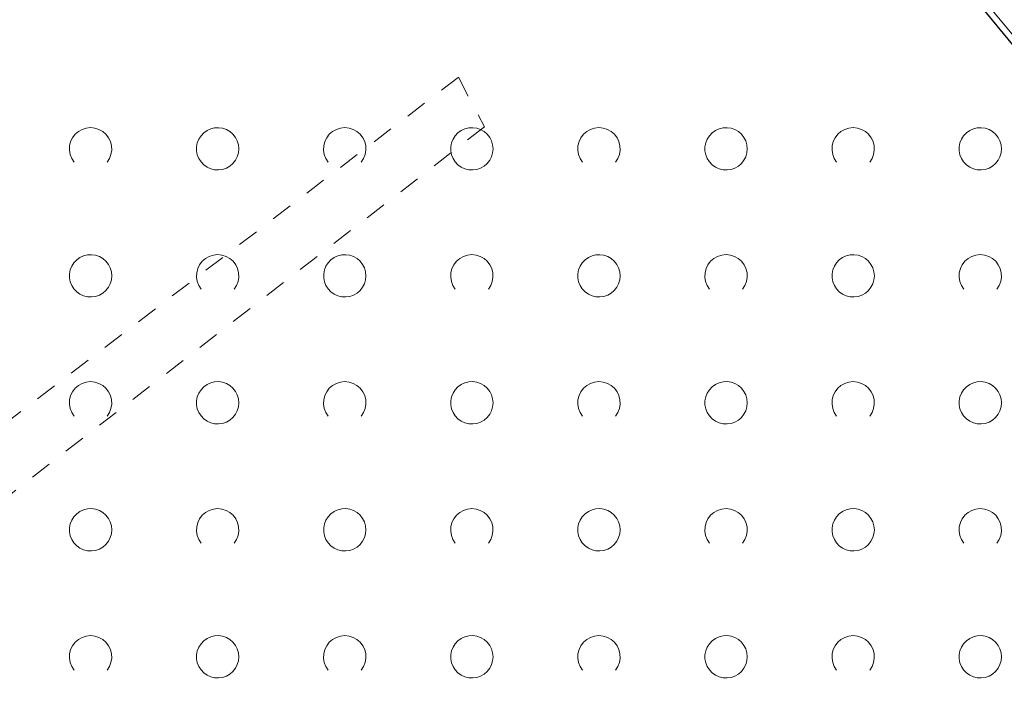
# Model space of a CAD drawing. Extents: x 5474185 to 5474933, y 5916077 to 5916824.
# Tile 100 of 256: x 5474370 to 5474393, y 5916693 to 5916709. Entities that reach past the tile are written whole.
import ezdxf

# ---------------------------------------------------------------- set-up
doc = ezdxf.new("R2010")
doc.units = 0
doc.linetypes.add('PRZER1-1', pattern=[1, 0.5, -0.5])
doc.linetypes.add('PRZER2-1', pattern=[1.5, 1, -0.5])
for name, color, linetype, lineweight in [('GESDZI', 253, 'CONTINUOUS', 18), ('GESUZY', 253, 'CONTINUOUS', 18), ('GSLKOG', 253, 'CONTINUOUS', 35), ('GSSTZI', 254, 'CONTINUOUS', 18), ('GSSZAD', 254, 'CONTINUOUS', 18)]:
    doc.layers.add(name, color=color, linetype=linetype, lineweight=lineweight)

msp = doc.modelspace()

# ---------------------------------------------------------------- linework, layer by layer
at = {"layer": 'GESDZI', "linetype": 'Continuous', "lineweight": 13, "elevation": 10.22, "flags": 128}
msp.add_lwpolyline([(5474443.69, 5916646.04), (5474393.53, 5916708.46), (5474352.63, 5916757.58), (5474351.73, 5916758.9), (5474246, 5916681.43), (5474241.05, 5916671.19), (5474244.02, 5916663.45), (5474255.17, 5916645.95), (5474272.74, 5916621.91), (5474307.08, 5916579.16), (5474342.29, 5916532.08), (5474455.96, 5916630.15), (5474443.69, 5916646.04)], close=True, dxfattribs=at)
at = {"layer": 'GESUZY', "linetype": 'PRZER1-1', "lineweight": 13}
for p, q in [((5474343.08, 5916679.72, 10.08), (5474380.03, 5916707.96, 10.08)), ((5474380.03, 5916707.96, 10.08), (5474380.64, 5916706.79, 10.08)), ((5474380.64, 5916706.79, 10.08), (5474343.75, 5916678.16, 10.08))]:
    msp.add_line(p, q, dxfattribs=at)
at = {"layer": 'GSLKOG', "linetype": 'Continuous', "lineweight": 30}
msp.add_line((5474396.91, 5916704.06, 10.18), (5474388.46, 5916714.44, 10.18), dxfattribs=at)
at = {"layer": 'GSSTZI', "linetype": 'PRZER2-1', "lineweight": 13}
msp.add_line((5474388.46, 5916714.44, 10.1), (5474396.91, 5916704.06, 10.1), dxfattribs=at)
at = {"layer": 'GSSZAD', "linetype": 'PRZER2-1', "lineweight": 13}
msp.add_line((5474388.46, 5916714.44, 10.1), (5474396.91, 5916704.06, 10.1), dxfattribs=at)
at = {"layer": 'GSSZAD', "elevation": 10.1, "flags": 128}
for points in [[(5474370.954688, 5916705.958505), (5474370.899433, 5916706.044136), (5474370.862688, 5916706.139191), (5474370.84598, 5916706.239723), (5474370.850002, 5916706.341554), (5474370.874588, 5916706.440454), (5474370.918717, 5916706.532315), (5474370.980554, 5916706.61332), (5474371.057532, 5916706.680104), (5474371.146452, 5916706.729894), (5474371.24362, 5916706.760619), (5474371.345, 5916706.771005), (5474371.44638, 5916706.760619), (5474371.543548, 5916706.729894), (5474371.632468, 5916706.680104), (5474371.709446, 5916706.61332), (5474371.771283, 5916706.532315), (5474371.815412, 5916706.440454), (5474371.839998, 5916706.341554), (5474371.84402, 5916706.239723), (5474371.827312, 5916706.139191), (5474371.790567, 5916706.044136), (5474371.735312, 5916705.958505)], [(5474376.954688, 5916705.958505), (5474376.899433, 5916706.044136), (5474376.862688, 5916706.139191), (5474376.84598, 5916706.239723), (5474376.850002, 5916706.341554), (5474376.874588, 5916706.440454), (5474376.918717, 5916706.532315), (5474376.980554, 5916706.61332), (5474377.057532, 5916706.680104), (5474377.146452, 5916706.729894), (5474377.24362, 5916706.760619), (5474377.345, 5916706.771005), (5474377.44638, 5916706.760619), (5474377.543548, 5916706.729894), (5474377.632468, 5916706.680104), (5474377.709446, 5916706.61332), (5474377.771283, 5916706.532315), (5474377.815412, 5916706.440454), (5474377.839998, 5916706.341554), (5474377.84402, 5916706.239723), (5474377.827312, 5916706.139191), (5474377.790567, 5916706.044136), (5474377.735312, 5916705.958505)], [(5474382.954688, 5916705.958505), (5474382.899433, 5916706.044136), (5474382.862688, 5916706.139191), (5474382.84598, 5916706.239723), (5474382.850002, 5916706.341554), (5474382.874588, 5916706.440454), (5474382.918717, 5916706.532315), (5474382.980554, 5916706.61332), (5474383.057532, 5916706.680104), (5474383.146452, 5916706.729894), (5474383.24362, 5916706.760619), (5474383.345, 5916706.771005), (5474383.44638, 5916706.760619), (5474383.543548, 5916706.729894), (5474383.632468, 5916706.680104), (5474383.709446, 5916706.61332), (5474383.771283, 5916706.532315), (5474383.815412, 5916706.440454), (5474383.839998, 5916706.341554), (5474383.84402, 5916706.239723), (5474383.827312, 5916706.139191), (5474383.790567, 5916706.044136), (5474383.735312, 5916705.958505)], [(5474388.954688, 5916705.958505), (5474388.899433, 5916706.044136), (5474388.862688, 5916706.139191), (5474388.84598, 5916706.239723), (5474388.850002, 5916706.341554), (5474388.874588, 5916706.440454), (5474388.918717, 5916706.532315), (5474388.980554, 5916706.61332), (5474389.057532, 5916706.680104), (5474389.146452, 5916706.729894), (5474389.24362, 5916706.760619), (5474389.345, 5916706.771005), (5474389.44638, 5916706.760619), (5474389.543548, 5916706.729894), (5474389.632468, 5916706.680104), (5474389.709446, 5916706.61332), (5474389.771283, 5916706.532315), (5474389.815412, 5916706.440454), (5474389.839998, 5916706.341554), (5474389.84402, 5916706.239723), (5474389.827312, 5916706.139191), (5474389.790567, 5916706.044136), (5474389.735312, 5916705.958505)], [(5474373.954688, 5916702.958505), (5474373.899433, 5916703.044136), (5474373.862688, 5916703.139191), (5474373.84598, 5916703.239723), (5474373.850002, 5916703.341554), (5474373.874588, 5916703.440454), (5474373.918717, 5916703.532315), (5474373.980554, 5916703.61332), (5474374.057532, 5916703.680104), (5474374.146452, 5916703.729894), (5474374.24362, 5916703.760619), (5474374.345, 5916703.771005), (5474374.44638, 5916703.760619), (5474374.543548, 5916703.729894), (5474374.632468, 5916703.680104), (5474374.709446, 5916703.61332), (5474374.771283, 5916703.532315), (5474374.815412, 5916703.440454), (5474374.839998, 5916703.341554), (5474374.84402, 5916703.239723), (5474374.827312, 5916703.139191), (5474374.790567, 5916703.044136), (5474374.735312, 5916702.958505)], [(5474379.954688, 5916702.958505), (5474379.899433, 5916703.044136), (5474379.862688, 5916703.139191), (5474379.84598, 5916703.239723), (5474379.850002, 5916703.341554), (5474379.874588, 5916703.440454), (5474379.918717, 5916703.532315), (5474379.980554, 5916703.61332), (5474380.057532, 5916703.680104), (5474380.146452, 5916703.729894), (5474380.24362, 5916703.760619), (5474380.345, 5916703.771005), (5474380.44638, 5916703.760619), (5474380.543548, 5916703.729894), (5474380.632468, 5916703.680104), (5474380.709446, 5916703.61332), (5474380.771283, 5916703.532315), (5474380.815412, 5916703.440454), (5474380.839998, 5916703.341554), (5474380.84402, 5916703.239723), (5474380.827312, 5916703.139191), (5474380.790567, 5916703.044136), (5474380.735312, 5916702.958505)], [(5474385.954688, 5916702.958505), (5474385.899433, 5916703.044136), (5474385.862688, 5916703.139191), (5474385.84598, 5916703.239723), (5474385.850002, 5916703.341554), (5474385.874588, 5916703.440454), (5474385.918717, 5916703.532315), (5474385.980554, 5916703.61332), (5474386.057532, 5916703.680104), (5474386.146452, 5916703.729894), (5474386.24362, 5916703.760619), (5474386.345, 5916703.771005), (5474386.44638, 5916703.760619), (5474386.543548, 5916703.729894), (5474386.632468, 5916703.680104), (5474386.709446, 5916703.61332), (5474386.771283, 5916703.532315), (5474386.815412, 5916703.440454), (5474386.839998, 5916703.341554), (5474386.84402, 5916703.239723), (5474386.827312, 5916703.139191), (5474386.790567, 5916703.044136), (5474386.735312, 5916702.958505)], [(5474391.954688, 5916702.958505), (5474391.899433, 5916703.044136), (5474391.862688, 5916703.139191), (5474391.84598, 5916703.239723), (5474391.850002, 5916703.341554), (5474391.874588, 5916703.440454), (5474391.918717, 5916703.532315), (5474391.980554, 5916703.61332), (5474392.057532, 5916703.680104), (5474392.146452, 5916703.729894), (5474392.24362, 5916703.760619), (5474392.345, 5916703.771005), (5474392.44638, 5916703.760619), (5474392.543548, 5916703.729894), (5474392.632468, 5916703.680104), (5474392.709446, 5916703.61332), (5474392.771283, 5916703.532315), (5474392.815412, 5916703.440454), (5474392.839998, 5916703.341554), (5474392.84402, 5916703.239723), (5474392.827312, 5916703.139191), (5474392.790567, 5916703.044136), (5474392.735312, 5916702.958505)], [(5474370.954688, 5916699.958505), (5474370.899433, 5916700.044136), (5474370.862688, 5916700.139191), (5474370.84598, 5916700.239723), (5474370.850002, 5916700.341554), (5474370.874588, 5916700.440454), (5474370.918717, 5916700.532315), (5474370.980554, 5916700.61332), (5474371.057532, 5916700.680104), (5474371.146452, 5916700.729894), (5474371.24362, 5916700.760619), (5474371.345, 5916700.771005), (5474371.44638, 5916700.760619), (5474371.543548, 5916700.729894), (5474371.632468, 5916700.680104), (5474371.709446, 5916700.61332), (5474371.771283, 5916700.532315), (5474371.815412, 5916700.440454), (5474371.839998, 5916700.341554), (5474371.84402, 5916700.239723), (5474371.827312, 5916700.139191), (5474371.790567, 5916700.044136), (5474371.735312, 5916699.958505)], [(5474376.954688, 5916699.958505), (5474376.899433, 5916700.044136), (5474376.862688, 5916700.139191), (5474376.84598, 5916700.239723), (5474376.850002, 5916700.341554), (5474376.874588, 5916700.440454), (5474376.918717, 5916700.532315), (5474376.980554, 5916700.61332), (5474377.057532, 5916700.680104), (5474377.146452, 5916700.729894), (5474377.24362, 5916700.760619), (5474377.345, 5916700.771005), (5474377.44638, 5916700.760619), (5474377.543548, 5916700.729894), (5474377.632468, 5916700.680104), (5474377.709446, 5916700.61332), (5474377.771283, 5916700.532315), (5474377.815412, 5916700.440454), (5474377.839998, 5916700.341554), (5474377.84402, 5916700.239723), (5474377.827312, 5916700.139191), (5474377.790567, 5916700.044136), (5474377.735312, 5916699.958505)], [(5474382.954688, 5916699.958505), (5474382.899433, 5916700.044136), (5474382.862688, 5916700.139191), (5474382.84598, 5916700.239723), (5474382.850002, 5916700.341554), (5474382.874588, 5916700.440454), (5474382.918717, 5916700.532315), (5474382.980554, 5916700.61332), (5474383.057532, 5916700.680104), (5474383.146452, 5916700.729894), (5474383.24362, 5916700.760619), (5474383.345, 5916700.771005), (5474383.44638, 5916700.760619), (5474383.543548, 5916700.729894), (5474383.632468, 5916700.680104), (5474383.709446, 5916700.61332), (5474383.771283, 5916700.532315), (5474383.815412, 5916700.440454), (5474383.839998, 5916700.341554), (5474383.84402, 5916700.239723), (5474383.827312, 5916700.139191), (5474383.790567, 5916700.044136), (5474383.735312, 5916699.958505)], [(5474388.954688, 5916699.958505), (5474388.899433, 5916700.044136), (5474388.862688, 5916700.139191), (5474388.84598, 5916700.239723), (5474388.850002, 5916700.341554), (5474388.874588, 5916700.440454), (5474388.918717, 5916700.532315), (5474388.980554, 5916700.61332), (5474389.057532, 5916700.680104), (5474389.146452, 5916700.729894), (5474389.24362, 5916700.760619), (5474389.345, 5916700.771005), (5474389.44638, 5916700.760619), (5474389.543548, 5916700.729894), (5474389.632468, 5916700.680104), (5474389.709446, 5916700.61332), (5474389.771283, 5916700.532315), (5474389.815412, 5916700.440454), (5474389.839998, 5916700.341554), (5474389.84402, 5916700.239723), (5474389.827312, 5916700.139191), (5474389.790567, 5916700.044136), (5474389.735312, 5916699.958505)], [(5474373.954688, 5916696.958505), (5474373.899433, 5916697.044136), (5474373.862688, 5916697.139191), (5474373.84598, 5916697.239723), (5474373.850002, 5916697.341554), (5474373.874588, 5916697.440454), (5474373.918717, 5916697.532315), (5474373.980554, 5916697.61332), (5474374.057532, 5916697.680104), (5474374.146452, 5916697.729894), (5474374.24362, 5916697.760619), (5474374.345, 5916697.771005), (5474374.44638, 5916697.760619), (5474374.543548, 5916697.729894), (5474374.632468, 5916697.680104), (5474374.709446, 5916697.61332), (5474374.771283, 5916697.532315), (5474374.815412, 5916697.440454), (5474374.839998, 5916697.341554), (5474374.84402, 5916697.239723), (5474374.827312, 5916697.139191), (5474374.790567, 5916697.044136), (5474374.735312, 5916696.958505)], [(5474379.954688, 5916696.958505), (5474379.899433, 5916697.044136), (5474379.862688, 5916697.139191), (5474379.84598, 5916697.239723), (5474379.850002, 5916697.341554), (5474379.874588, 5916697.440454), (5474379.918717, 5916697.532315), (5474379.980554, 5916697.61332), (5474380.057532, 5916697.680104), (5474380.146452, 5916697.729894), (5474380.24362, 5916697.760619), (5474380.345, 5916697.771005), (5474380.44638, 5916697.760619), (5474380.543548, 5916697.729894), (5474380.632468, 5916697.680104), (5474380.709446, 5916697.61332), (5474380.771283, 5916697.532315), (5474380.815412, 5916697.440454), (5474380.839998, 5916697.341554), (5474380.84402, 5916697.239723), (5474380.827312, 5916697.139191), (5474380.790567, 5916697.044136), (5474380.735312, 5916696.958505)], [(5474385.954688, 5916696.958505), (5474385.899433, 5916697.044136), (5474385.862688, 5916697.139191), (5474385.84598, 5916697.239723), (5474385.850002, 5916697.341554), (5474385.874588, 5916697.440454), (5474385.918717, 5916697.532315), (5474385.980554, 5916697.61332), (5474386.057532, 5916697.680104), (5474386.146452, 5916697.729894), (5474386.24362, 5916697.760619), (5474386.345, 5916697.771005), (5474386.44638, 5916697.760619), (5474386.543548, 5916697.729894), (5474386.632468, 5916697.680104), (5474386.709446, 5916697.61332), (5474386.771283, 5916697.532315), (5474386.815412, 5916697.440454), (5474386.839998, 5916697.341554), (5474386.84402, 5916697.239723), (5474386.827312, 5916697.139191), (5474386.790567, 5916697.044136), (5474386.735312, 5916696.958505)], [(5474391.954688, 5916696.958505), (5474391.899433, 5916697.044136), (5474391.862688, 5916697.139191), (5474391.84598, 5916697.239723), (5474391.850002, 5916697.341554), (5474391.874588, 5916697.440454), (5474391.918717, 5916697.532315), (5474391.980554, 5916697.61332), (5474392.057532, 5916697.680104), (5474392.146452, 5916697.729894), (5474392.24362, 5916697.760619), (5474392.345, 5916697.771005), (5474392.44638, 5916697.760619), (5474392.543548, 5916697.729894), (5474392.632468, 5916697.680104), (5474392.709446, 5916697.61332), (5474392.771283, 5916697.532315), (5474392.815412, 5916697.440454), (5474392.839998, 5916697.341554), (5474392.84402, 5916697.239723), (5474392.827312, 5916697.139191), (5474392.790567, 5916697.044136), (5474392.735312, 5916696.958505)], [(5474370.954688, 5916693.958505), (5474370.899433, 5916694.044136), (5474370.862688, 5916694.139191), (5474370.84598, 5916694.239723), (5474370.850002, 5916694.341554), (5474370.874588, 5916694.440454), (5474370.918717, 5916694.532315), (5474370.980554, 5916694.61332), (5474371.057532, 5916694.680104), (5474371.146452, 5916694.729894), (5474371.24362, 5916694.760619), (5474371.345, 5916694.771005), (5474371.44638, 5916694.760619), (5474371.543548, 5916694.729894), (5474371.632468, 5916694.680104), (5474371.709446, 5916694.61332), (5474371.771283, 5916694.532315), (5474371.815412, 5916694.440454), (5474371.839998, 5916694.341554), (5474371.84402, 5916694.239723), (5474371.827312, 5916694.139191), (5474371.790567, 5916694.044136), (5474371.735312, 5916693.958505)], [(5474376.954688, 5916693.958505), (5474376.899433, 5916694.044136), (5474376.862688, 5916694.139191), (5474376.84598, 5916694.239723), (5474376.850002, 5916694.341554), (5474376.874588, 5916694.440454), (5474376.918717, 5916694.532315), (5474376.980554, 5916694.61332), (5474377.057532, 5916694.680104), (5474377.146452, 5916694.729894), (5474377.24362, 5916694.760619), (5474377.345, 5916694.771005), (5474377.44638, 5916694.760619), (5474377.543548, 5916694.729894), (5474377.632468, 5916694.680104), (5474377.709446, 5916694.61332), (5474377.771283, 5916694.532315), (5474377.815412, 5916694.440454), (5474377.839998, 5916694.341554), (5474377.84402, 5916694.239723), (5474377.827312, 5916694.139191), (5474377.790567, 5916694.044136), (5474377.735312, 5916693.958505)], [(5474382.954688, 5916693.958505), (5474382.899433, 5916694.044136), (5474382.862688, 5916694.139191), (5474382.84598, 5916694.239723), (5474382.850002, 5916694.341554), (5474382.874588, 5916694.440454), (5474382.918717, 5916694.532315), (5474382.980554, 5916694.61332), (5474383.057532, 5916694.680104), (5474383.146452, 5916694.729894), (5474383.24362, 5916694.760619), (5474383.345, 5916694.771005), (5474383.44638, 5916694.760619), (5474383.543548, 5916694.729894), (5474383.632468, 5916694.680104), (5474383.709446, 5916694.61332), (5474383.771283, 5916694.532315), (5474383.815412, 5916694.440454), (5474383.839998, 5916694.341554), (5474383.84402, 5916694.239723), (5474383.827312, 5916694.139191), (5474383.790567, 5916694.044136), (5474383.735312, 5916693.958505)], [(5474388.954688, 5916693.958505), (5474388.899433, 5916694.044136), (5474388.862688, 5916694.139191), (5474388.84598, 5916694.239723), (5474388.850002, 5916694.341554), (5474388.874588, 5916694.440454), (5474388.918717, 5916694.532315), (5474388.980554, 5916694.61332), (5474389.057532, 5916694.680104), (5474389.146452, 5916694.729894), (5474389.24362, 5916694.760619), (5474389.345, 5916694.771005), (5474389.44638, 5916694.760619), (5474389.543548, 5916694.729894), (5474389.632468, 5916694.680104), (5474389.709446, 5916694.61332), (5474389.771283, 5916694.532315), (5474389.815412, 5916694.440454), (5474389.839998, 5916694.341554), (5474389.84402, 5916694.239723), (5474389.827312, 5916694.139191), (5474389.790567, 5916694.044136), (5474389.735312, 5916693.958505)]]:
    msp.add_lwpolyline(points, dxfattribs=at)
for points in [[(5474374.845, 5916706.271005), (5474374.835964, 5916706.365631), (5474374.809184, 5916706.456836), (5474374.765627, 5916706.541325), (5474374.706867, 5916706.616045), (5474374.635028, 5916706.678293), (5474374.552708, 5916706.725821), (5474374.462879, 5916706.756911), (5474374.368791, 5916706.770439), (5474374.273843, 5916706.765916), (5474374.181466, 5916706.743505), (5474374.095, 5916706.704018), (5474374.01757, 5916706.64888), (5474373.951973, 5916706.580084), (5474373.900582, 5916706.500118), (5474373.865254, 5916706.411871), (5474373.847264, 5916706.318533), (5474373.847264, 5916706.223477), (5474373.865254, 5916706.130139), (5474373.900582, 5916706.041892), (5474373.951973, 5916705.961926), (5474374.01757, 5916705.89313), (5474374.095, 5916705.837992), (5474374.181466, 5916705.798505), (5474374.273843, 5916705.776094), (5474374.368791, 5916705.771571), (5474374.462879, 5916705.785099), (5474374.552708, 5916705.816189), (5474374.635028, 5916705.863717), (5474374.706867, 5916705.925965), (5474374.765627, 5916706.000685), (5474374.809184, 5916706.085174), (5474374.835964, 5916706.176379), (5474374.845, 5916706.271005)], [(5474380.845, 5916706.271005), (5474380.835964, 5916706.365631), (5474380.809184, 5916706.456836), (5474380.765627, 5916706.541325), (5474380.706867, 5916706.616045), (5474380.635028, 5916706.678293), (5474380.552708, 5916706.725821), (5474380.462879, 5916706.756911), (5474380.368791, 5916706.770439), (5474380.273843, 5916706.765916), (5474380.181466, 5916706.743505), (5474380.095, 5916706.704018), (5474380.01757, 5916706.64888), (5474379.951973, 5916706.580084), (5474379.900582, 5916706.500118), (5474379.865254, 5916706.411871), (5474379.847264, 5916706.318533), (5474379.847264, 5916706.223477), (5474379.865254, 5916706.130139), (5474379.900582, 5916706.041892), (5474379.951973, 5916705.961926), (5474380.01757, 5916705.89313), (5474380.095, 5916705.837992), (5474380.181466, 5916705.798505), (5474380.273843, 5916705.776094), (5474380.368791, 5916705.771571), (5474380.462879, 5916705.785099), (5474380.552708, 5916705.816189), (5474380.635028, 5916705.863717), (5474380.706867, 5916705.925965), (5474380.765627, 5916706.000685), (5474380.809184, 5916706.085174), (5474380.835964, 5916706.176379), (5474380.845, 5916706.271005)], [(5474386.845, 5916706.271005), (5474386.835964, 5916706.365631), (5474386.809184, 5916706.456836), (5474386.765627, 5916706.541325), (5474386.706867, 5916706.616045), (5474386.635028, 5916706.678293), (5474386.552708, 5916706.725821), (5474386.462879, 5916706.756911), (5474386.368791, 5916706.770439), (5474386.273843, 5916706.765916), (5474386.181466, 5916706.743505), (5474386.095, 5916706.704018), (5474386.01757, 5916706.64888), (5474385.951973, 5916706.580084), (5474385.900582, 5916706.500118), (5474385.865254, 5916706.411871), (5474385.847264, 5916706.318533), (5474385.847264, 5916706.223477), (5474385.865254, 5916706.130139), (5474385.900582, 5916706.041892), (5474385.951973, 5916705.961926), (5474386.01757, 5916705.89313), (5474386.095, 5916705.837992), (5474386.181466, 5916705.798505), (5474386.273843, 5916705.776094), (5474386.368791, 5916705.771571), (5474386.462879, 5916705.785099), (5474386.552708, 5916705.816189), (5474386.635028, 5916705.863717), (5474386.706867, 5916705.925965), (5474386.765627, 5916706.000685), (5474386.809184, 5916706.085174), (5474386.835964, 5916706.176379), (5474386.845, 5916706.271005)], [(5474392.845, 5916706.271005), (5474392.835964, 5916706.365631), (5474392.809184, 5916706.456836), (5474392.765627, 5916706.541325), (5474392.706867, 5916706.616045), (5474392.635028, 5916706.678293), (5474392.552708, 5916706.725821), (5474392.462879, 5916706.756911), (5474392.368791, 5916706.770439), (5474392.273843, 5916706.765916), (5474392.181466, 5916706.743505), (5474392.095, 5916706.704018), (5474392.01757, 5916706.64888), (5474391.951973, 5916706.580084), (5474391.900582, 5916706.500118), (5474391.865254, 5916706.411871), (5474391.847264, 5916706.318533), (5474391.847264, 5916706.223477), (5474391.865254, 5916706.130139), (5474391.900582, 5916706.041892), (5474391.951973, 5916705.961926), (5474392.01757, 5916705.89313), (5474392.095, 5916705.837992), (5474392.181466, 5916705.798505), (5474392.273843, 5916705.776094), (5474392.368791, 5916705.771571), (5474392.462879, 5916705.785099), (5474392.552708, 5916705.816189), (5474392.635028, 5916705.863717), (5474392.706867, 5916705.925965), (5474392.765627, 5916706.000685), (5474392.809184, 5916706.085174), (5474392.835964, 5916706.176379), (5474392.845, 5916706.271005)], [(5474371.845, 5916703.271005), (5474371.835964, 5916703.365631), (5474371.809184, 5916703.456836), (5474371.765627, 5916703.541325), (5474371.706867, 5916703.616045), (5474371.635028, 5916703.678293), (5474371.552708, 5916703.725821), (5474371.462879, 5916703.756911), (5474371.368791, 5916703.770439), (5474371.273843, 5916703.765916), (5474371.181466, 5916703.743505), (5474371.095, 5916703.704018), (5474371.01757, 5916703.64888), (5474370.951973, 5916703.580084), (5474370.900582, 5916703.500118), (5474370.865254, 5916703.411871), (5474370.847264, 5916703.318533), (5474370.847264, 5916703.223477), (5474370.865254, 5916703.130139), (5474370.900582, 5916703.041892), (5474370.951973, 5916702.961926), (5474371.01757, 5916702.89313), (5474371.095, 5916702.837992), (5474371.181466, 5916702.798505), (5474371.273843, 5916702.776094), (5474371.368791, 5916702.771571), (5474371.462879, 5916702.785099), (5474371.552708, 5916702.816189), (5474371.635028, 5916702.863717), (5474371.706867, 5916702.925965), (5474371.765627, 5916703.000685), (5474371.809184, 5916703.085174), (5474371.835964, 5916703.176379), (5474371.845, 5916703.271005)], [(5474377.845, 5916703.271005), (5474377.835964, 5916703.365631), (5474377.809184, 5916703.456836), (5474377.765627, 5916703.541325), (5474377.706867, 5916703.616045), (5474377.635028, 5916703.678293), (5474377.552708, 5916703.725821), (5474377.462879, 5916703.756911), (5474377.368791, 5916703.770439), (5474377.273843, 5916703.765916), (5474377.181466, 5916703.743505), (5474377.095, 5916703.704018), (5474377.01757, 5916703.64888), (5474376.951973, 5916703.580084), (5474376.900582, 5916703.500118), (5474376.865254, 5916703.411871), (5474376.847264, 5916703.318533), (5474376.847264, 5916703.223477), (5474376.865254, 5916703.130139), (5474376.900582, 5916703.041892), (5474376.951973, 5916702.961926), (5474377.01757, 5916702.89313), (5474377.095, 5916702.837992), (5474377.181466, 5916702.798505), (5474377.273843, 5916702.776094), (5474377.368791, 5916702.771571), (5474377.462879, 5916702.785099), (5474377.552708, 5916702.816189), (5474377.635028, 5916702.863717), (5474377.706867, 5916702.925965), (5474377.765627, 5916703.000685), (5474377.809184, 5916703.085174), (5474377.835964, 5916703.176379), (5474377.845, 5916703.271005)], [(5474383.845, 5916703.271005), (5474383.835964, 5916703.365631), (5474383.809184, 5916703.456836), (5474383.765627, 5916703.541325), (5474383.706867, 5916703.616045), (5474383.635028, 5916703.678293), (5474383.552708, 5916703.725821), (5474383.462879, 5916703.756911), (5474383.368791, 5916703.770439), (5474383.273843, 5916703.765916), (5474383.181466, 5916703.743505), (5474383.095, 5916703.704018), (5474383.01757, 5916703.64888), (5474382.951973, 5916703.580084), (5474382.900582, 5916703.500118), (5474382.865254, 5916703.411871), (5474382.847264, 5916703.318533), (5474382.847264, 5916703.223477), (5474382.865254, 5916703.130139), (5474382.900582, 5916703.041892), (5474382.951973, 5916702.961926), (5474383.01757, 5916702.89313), (5474383.095, 5916702.837992), (5474383.181466, 5916702.798505), (5474383.273843, 5916702.776094), (5474383.368791, 5916702.771571), (5474383.462879, 5916702.785099), (5474383.552708, 5916702.816189), (5474383.635028, 5916702.863717), (5474383.706867, 5916702.925965), (5474383.765627, 5916703.000685), (5474383.809184, 5916703.085174), (5474383.835964, 5916703.176379), (5474383.845, 5916703.271005)], [(5474389.845, 5916703.271005), (5474389.835964, 5916703.365631), (5474389.809184, 5916703.456836), (5474389.765627, 5916703.541325), (5474389.706867, 5916703.616045), (5474389.635028, 5916703.678293), (5474389.552708, 5916703.725821), (5474389.462879, 5916703.756911), (5474389.368791, 5916703.770439), (5474389.273843, 5916703.765916), (5474389.181466, 5916703.743505), (5474389.095, 5916703.704018), (5474389.01757, 5916703.64888), (5474388.951973, 5916703.580084), (5474388.900582, 5916703.500118), (5474388.865254, 5916703.411871), (5474388.847264, 5916703.318533), (5474388.847264, 5916703.223477), (5474388.865254, 5916703.130139), (5474388.900582, 5916703.041892), (5474388.951973, 5916702.961926), (5474389.01757, 5916702.89313), (5474389.095, 5916702.837992), (5474389.181466, 5916702.798505), (5474389.273843, 5916702.776094), (5474389.368791, 5916702.771571), (5474389.462879, 5916702.785099), (5474389.552708, 5916702.816189), (5474389.635028, 5916702.863717), (5474389.706867, 5916702.925965), (5474389.765627, 5916703.000685), (5474389.809184, 5916703.085174), (5474389.835964, 5916703.176379), (5474389.845, 5916703.271005)], [(5474374.845, 5916700.271005), (5474374.835964, 5916700.365631), (5474374.809184, 5916700.456836), (5474374.765627, 5916700.541325), (5474374.706867, 5916700.616045), (5474374.635028, 5916700.678293), (5474374.552708, 5916700.725821), (5474374.462879, 5916700.756911), (5474374.368791, 5916700.770439), (5474374.273843, 5916700.765916), (5474374.181466, 5916700.743505), (5474374.095, 5916700.704018), (5474374.01757, 5916700.64888), (5474373.951973, 5916700.580084), (5474373.900582, 5916700.500118), (5474373.865254, 5916700.411871), (5474373.847264, 5916700.318533), (5474373.847264, 5916700.223477), (5474373.865254, 5916700.130139), (5474373.900582, 5916700.041892), (5474373.951973, 5916699.961926), (5474374.01757, 5916699.89313), (5474374.095, 5916699.837992), (5474374.181466, 5916699.798505), (5474374.273843, 5916699.776094), (5474374.368791, 5916699.771571), (5474374.462879, 5916699.785099), (5474374.552708, 5916699.816189), (5474374.635028, 5916699.863717), (5474374.706867, 5916699.925965), (5474374.765627, 5916700.000685), (5474374.809184, 5916700.085174), (5474374.835964, 5916700.176379), (5474374.845, 5916700.271005)], [(5474380.845, 5916700.271005), (5474380.835964, 5916700.365631), (5474380.809184, 5916700.456836), (5474380.765627, 5916700.541325), (5474380.706867, 5916700.616045), (5474380.635028, 5916700.678293), (5474380.552708, 5916700.725821), (5474380.462879, 5916700.756911), (5474380.368791, 5916700.770439), (5474380.273843, 5916700.765916), (5474380.181466, 5916700.743505), (5474380.095, 5916700.704018), (5474380.01757, 5916700.64888), (5474379.951973, 5916700.580084), (5474379.900582, 5916700.500118), (5474379.865254, 5916700.411871), (5474379.847264, 5916700.318533), (5474379.847264, 5916700.223477), (5474379.865254, 5916700.130139), (5474379.900582, 5916700.041892), (5474379.951973, 5916699.961926), (5474380.01757, 5916699.89313), (5474380.095, 5916699.837992), (5474380.181466, 5916699.798505), (5474380.273843, 5916699.776094), (5474380.368791, 5916699.771571), (5474380.462879, 5916699.785099), (5474380.552708, 5916699.816189), (5474380.635028, 5916699.863717), (5474380.706867, 5916699.925965), (5474380.765627, 5916700.000685), (5474380.809184, 5916700.085174), (5474380.835964, 5916700.176379), (5474380.845, 5916700.271005)], [(5474386.845, 5916700.271005), (5474386.835964, 5916700.365631), (5474386.809184, 5916700.456836), (5474386.765627, 5916700.541325), (5474386.706867, 5916700.616045), (5474386.635028, 5916700.678293), (5474386.552708, 5916700.725821), (5474386.462879, 5916700.756911), (5474386.368791, 5916700.770439), (5474386.273843, 5916700.765916), (5474386.181466, 5916700.743505), (5474386.095, 5916700.704018), (5474386.01757, 5916700.64888), (5474385.951973, 5916700.580084), (5474385.900582, 5916700.500118), (5474385.865254, 5916700.411871), (5474385.847264, 5916700.318533), (5474385.847264, 5916700.223477), (5474385.865254, 5916700.130139), (5474385.900582, 5916700.041892), (5474385.951973, 5916699.961926), (5474386.01757, 5916699.89313), (5474386.095, 5916699.837992), (5474386.181466, 5916699.798505), (5474386.273843, 5916699.776094), (5474386.368791, 5916699.771571), (5474386.462879, 5916699.785099), (5474386.552708, 5916699.816189), (5474386.635028, 5916699.863717), (5474386.706867, 5916699.925965), (5474386.765627, 5916700.000685), (5474386.809184, 5916700.085174), (5474386.835964, 5916700.176379), (5474386.845, 5916700.271005)], [(5474392.845, 5916700.271005), (5474392.835964, 5916700.365631), (5474392.809184, 5916700.456836), (5474392.765627, 5916700.541325), (5474392.706867, 5916700.616045), (5474392.635028, 5916700.678293), (5474392.552708, 5916700.725821), (5474392.462879, 5916700.756911), (5474392.368791, 5916700.770439), (5474392.273843, 5916700.765916), (5474392.181466, 5916700.743505), (5474392.095, 5916700.704018), (5474392.01757, 5916700.64888), (5474391.951973, 5916700.580084), (5474391.900582, 5916700.500118), (5474391.865254, 5916700.411871), (5474391.847264, 5916700.318533), (5474391.847264, 5916700.223477), (5474391.865254, 5916700.130139), (5474391.900582, 5916700.041892), (5474391.951973, 5916699.961926), (5474392.01757, 5916699.89313), (5474392.095, 5916699.837992), (5474392.181466, 5916699.798505), (5474392.273843, 5916699.776094), (5474392.368791, 5916699.771571), (5474392.462879, 5916699.785099), (5474392.552708, 5916699.816189), (5474392.635028, 5916699.863717), (5474392.706867, 5916699.925965), (5474392.765627, 5916700.000685), (5474392.809184, 5916700.085174), (5474392.835964, 5916700.176379), (5474392.845, 5916700.271005)], [(5474371.845, 5916697.271005), (5474371.835964, 5916697.365631), (5474371.809184, 5916697.456836), (5474371.765627, 5916697.541325), (5474371.706867, 5916697.616045), (5474371.635028, 5916697.678293), (5474371.552708, 5916697.725821), (5474371.462879, 5916697.756911), (5474371.368791, 5916697.770439), (5474371.273843, 5916697.765916), (5474371.181466, 5916697.743505), (5474371.095, 5916697.704018), (5474371.01757, 5916697.64888), (5474370.951973, 5916697.580084), (5474370.900582, 5916697.500118), (5474370.865254, 5916697.411871), (5474370.847264, 5916697.318533), (5474370.847264, 5916697.223477), (5474370.865254, 5916697.130139), (5474370.900582, 5916697.041892), (5474370.951973, 5916696.961926), (5474371.01757, 5916696.89313), (5474371.095, 5916696.837992), (5474371.181466, 5916696.798505), (5474371.273843, 5916696.776094), (5474371.368791, 5916696.771571), (5474371.462879, 5916696.785099), (5474371.552708, 5916696.816189), (5474371.635028, 5916696.863717), (5474371.706867, 5916696.925965), (5474371.765627, 5916697.000685), (5474371.809184, 5916697.085174), (5474371.835964, 5916697.176379), (5474371.845, 5916697.271005)], [(5474377.845, 5916697.271005), (5474377.835964, 5916697.365631), (5474377.809184, 5916697.456836), (5474377.765627, 5916697.541325), (5474377.706867, 5916697.616045), (5474377.635028, 5916697.678293), (5474377.552708, 5916697.725821), (5474377.462879, 5916697.756911), (5474377.368791, 5916697.770439), (5474377.273843, 5916697.765916), (5474377.181466, 5916697.743505), (5474377.095, 5916697.704018), (5474377.01757, 5916697.64888), (5474376.951973, 5916697.580084), (5474376.900582, 5916697.500118), (5474376.865254, 5916697.411871), (5474376.847264, 5916697.318533), (5474376.847264, 5916697.223477), (5474376.865254, 5916697.130139), (5474376.900582, 5916697.041892), (5474376.951973, 5916696.961926), (5474377.01757, 5916696.89313), (5474377.095, 5916696.837992), (5474377.181466, 5916696.798505), (5474377.273843, 5916696.776094), (5474377.368791, 5916696.771571), (5474377.462879, 5916696.785099), (5474377.552708, 5916696.816189), (5474377.635028, 5916696.863717), (5474377.706867, 5916696.925965), (5474377.765627, 5916697.000685), (5474377.809184, 5916697.085174), (5474377.835964, 5916697.176379), (5474377.845, 5916697.271005)], [(5474383.845, 5916697.271005), (5474383.835964, 5916697.365631), (5474383.809184, 5916697.456836), (5474383.765627, 5916697.541325), (5474383.706867, 5916697.616045), (5474383.635028, 5916697.678293), (5474383.552708, 5916697.725821), (5474383.462879, 5916697.756911), (5474383.368791, 5916697.770439), (5474383.273843, 5916697.765916), (5474383.181466, 5916697.743505), (5474383.095, 5916697.704018), (5474383.01757, 5916697.64888), (5474382.951973, 5916697.580084), (5474382.900582, 5916697.500118), (5474382.865254, 5916697.411871), (5474382.847264, 5916697.318533), (5474382.847264, 5916697.223477), (5474382.865254, 5916697.130139), (5474382.900582, 5916697.041892), (5474382.951973, 5916696.961926), (5474383.01757, 5916696.89313), (5474383.095, 5916696.837992), (5474383.181466, 5916696.798505), (5474383.273843, 5916696.776094), (5474383.368791, 5916696.771571), (5474383.462879, 5916696.785099), (5474383.552708, 5916696.816189), (5474383.635028, 5916696.863717), (5474383.706867, 5916696.925965), (5474383.765627, 5916697.000685), (5474383.809184, 5916697.085174), (5474383.835964, 5916697.176379), (5474383.845, 5916697.271005)], [(5474389.845, 5916697.271005), (5474389.835964, 5916697.365631), (5474389.809184, 5916697.456836), (5474389.765627, 5916697.541325), (5474389.706867, 5916697.616045), (5474389.635028, 5916697.678293), (5474389.552708, 5916697.725821), (5474389.462879, 5916697.756911), (5474389.368791, 5916697.770439), (5474389.273843, 5916697.765916), (5474389.181466, 5916697.743505), (5474389.095, 5916697.704018), (5474389.01757, 5916697.64888), (5474388.951973, 5916697.580084), (5474388.900582, 5916697.500118), (5474388.865254, 5916697.411871), (5474388.847264, 5916697.318533), (5474388.847264, 5916697.223477), (5474388.865254, 5916697.130139), (5474388.900582, 5916697.041892), (5474388.951973, 5916696.961926), (5474389.01757, 5916696.89313), (5474389.095, 5916696.837992), (5474389.181466, 5916696.798505), (5474389.273843, 5916696.776094), (5474389.368791, 5916696.771571), (5474389.462879, 5916696.785099), (5474389.552708, 5916696.816189), (5474389.635028, 5916696.863717), (5474389.706867, 5916696.925965), (5474389.765627, 5916697.000685), (5474389.809184, 5916697.085174), (5474389.835964, 5916697.176379), (5474389.845, 5916697.271005)], [(5474374.845, 5916694.271005), (5474374.835964, 5916694.365631), (5474374.809184, 5916694.456836), (5474374.765627, 5916694.541325), (5474374.706867, 5916694.616045), (5474374.635028, 5916694.678293), (5474374.552708, 5916694.725821), (5474374.462879, 5916694.756911), (5474374.368791, 5916694.770439), (5474374.273843, 5916694.765916), (5474374.181466, 5916694.743505), (5474374.095, 5916694.704018), (5474374.01757, 5916694.64888), (5474373.951973, 5916694.580084), (5474373.900582, 5916694.500118), (5474373.865254, 5916694.411871), (5474373.847264, 5916694.318533), (5474373.847264, 5916694.223477), (5474373.865254, 5916694.130139), (5474373.900582, 5916694.041892), (5474373.951973, 5916693.961926), (5474374.01757, 5916693.89313), (5474374.095, 5916693.837992), (5474374.181466, 5916693.798505), (5474374.273843, 5916693.776094), (5474374.368791, 5916693.771571), (5474374.462879, 5916693.785099), (5474374.552708, 5916693.816189), (5474374.635028, 5916693.863717), (5474374.706867, 5916693.925965), (5474374.765627, 5916694.000685), (5474374.809184, 5916694.085174), (5474374.835964, 5916694.176379), (5474374.845, 5916694.271005)], [(5474380.845, 5916694.271005), (5474380.835964, 5916694.365631), (5474380.809184, 5916694.456836), (5474380.765627, 5916694.541325), (5474380.706867, 5916694.616045), (5474380.635028, 5916694.678293), (5474380.552708, 5916694.725821), (5474380.462879, 5916694.756911), (5474380.368791, 5916694.770439), (5474380.273843, 5916694.765916), (5474380.181466, 5916694.743505), (5474380.095, 5916694.704018), (5474380.01757, 5916694.64888), (5474379.951973, 5916694.580084), (5474379.900582, 5916694.500118), (5474379.865254, 5916694.411871), (5474379.847264, 5916694.318533), (5474379.847264, 5916694.223477), (5474379.865254, 5916694.130139), (5474379.900582, 5916694.041892), (5474379.951973, 5916693.961926), (5474380.01757, 5916693.89313), (5474380.095, 5916693.837992), (5474380.181466, 5916693.798505), (5474380.273843, 5916693.776094), (5474380.368791, 5916693.771571), (5474380.462879, 5916693.785099), (5474380.552708, 5916693.816189), (5474380.635028, 5916693.863717), (5474380.706867, 5916693.925965), (5474380.765627, 5916694.000685), (5474380.809184, 5916694.085174), (5474380.835964, 5916694.176379), (5474380.845, 5916694.271005)], [(5474386.845, 5916694.271005), (5474386.835964, 5916694.365631), (5474386.809184, 5916694.456836), (5474386.765627, 5916694.541325), (5474386.706867, 5916694.616045), (5474386.635028, 5916694.678293), (5474386.552708, 5916694.725821), (5474386.462879, 5916694.756911), (5474386.368791, 5916694.770439), (5474386.273843, 5916694.765916), (5474386.181466, 5916694.743505), (5474386.095, 5916694.704018), (5474386.01757, 5916694.64888), (5474385.951973, 5916694.580084), (5474385.900582, 5916694.500118), (5474385.865254, 5916694.411871), (5474385.847264, 5916694.318533), (5474385.847264, 5916694.223477), (5474385.865254, 5916694.130139), (5474385.900582, 5916694.041892), (5474385.951973, 5916693.961926), (5474386.01757, 5916693.89313), (5474386.095, 5916693.837992), (5474386.181466, 5916693.798505), (5474386.273843, 5916693.776094), (5474386.368791, 5916693.771571), (5474386.462879, 5916693.785099), (5474386.552708, 5916693.816189), (5474386.635028, 5916693.863717), (5474386.706867, 5916693.925965), (5474386.765627, 5916694.000685), (5474386.809184, 5916694.085174), (5474386.835964, 5916694.176379), (5474386.845, 5916694.271005)], [(5474392.845, 5916694.271005), (5474392.835964, 5916694.365631), (5474392.809184, 5916694.456836), (5474392.765627, 5916694.541325), (5474392.706867, 5916694.616045), (5474392.635028, 5916694.678293), (5474392.552708, 5916694.725821), (5474392.462879, 5916694.756911), (5474392.368791, 5916694.770439), (5474392.273843, 5916694.765916), (5474392.181466, 5916694.743505), (5474392.095, 5916694.704018), (5474392.01757, 5916694.64888), (5474391.951973, 5916694.580084), (5474391.900582, 5916694.500118), (5474391.865254, 5916694.411871), (5474391.847264, 5916694.318533), (5474391.847264, 5916694.223477), (5474391.865254, 5916694.130139), (5474391.900582, 5916694.041892), (5474391.951973, 5916693.961926), (5474392.01757, 5916693.89313), (5474392.095, 5916693.837992), (5474392.181466, 5916693.798505), (5474392.273843, 5916693.776094), (5474392.368791, 5916693.771571), (5474392.462879, 5916693.785099), (5474392.552708, 5916693.816189), (5474392.635028, 5916693.863717), (5474392.706867, 5916693.925965), (5474392.765627, 5916694.000685), (5474392.809184, 5916694.085174), (5474392.835964, 5916694.176379), (5474392.845, 5916694.271005)]]:
    msp.add_lwpolyline(points, close=True, dxfattribs=at)

doc.saveas('drawing.dxf')
